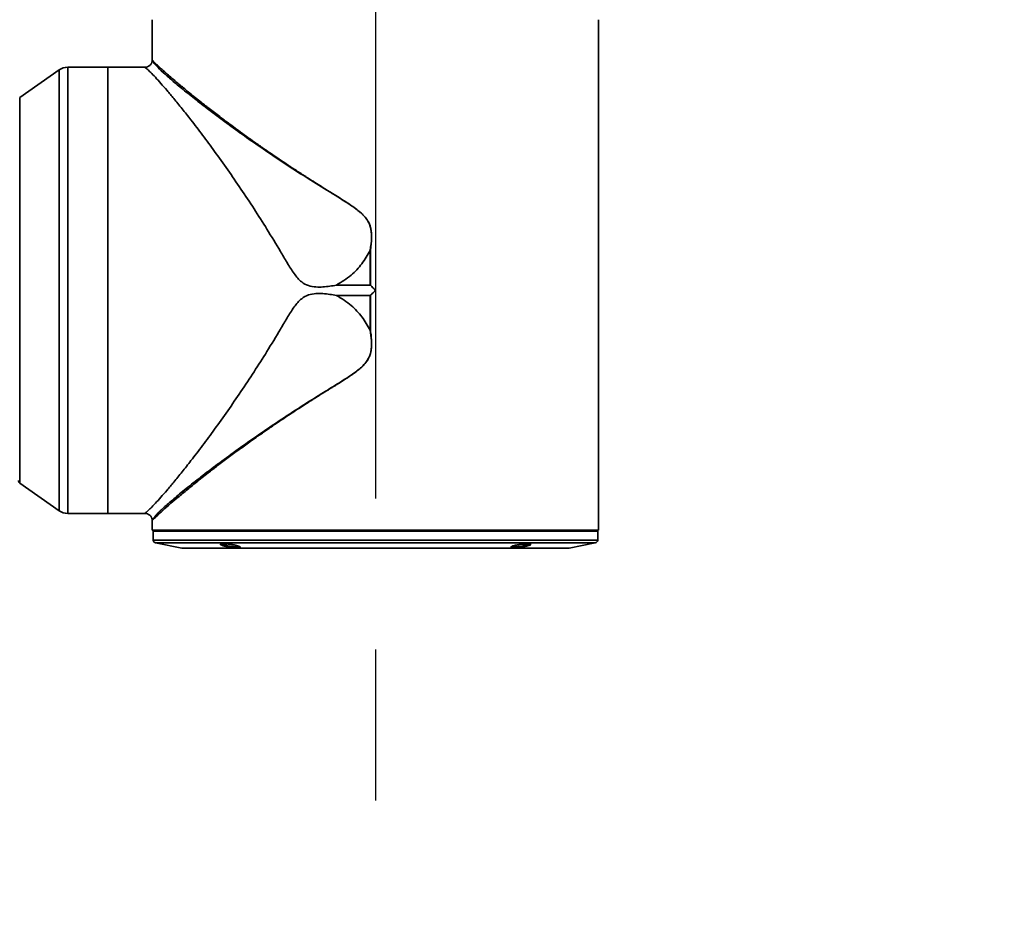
# Model space of a CAD drawing. Header units: millimetres. Extents: x 0 to 420, y 0 to 297.
# Tile 17 of 21: x 305 to 322, y 168 to 183. Entities that reach past the tile are written whole.
import ezdxf

# ---------------------------------------------------------------- set-up
doc = ezdxf.new("R2010")
doc.units = ezdxf.units.MM
doc.linetypes.add('CENTERX2', pattern=[20.32, 12.7, -2.54, 2.54, -2.54])
doc.layers.get('0').update_dxf_attribs({"lineweight": 18})
doc.layers.add('中心线层', color=6, linetype='CENTERX2', lineweight=25)
doc.layers.add('标注层', color=150, linetype='Continuous', lineweight=18)
doc.styles.add('SLDTEXTSTYLE22', font='txt')
doc.dimstyles.new('SLDDIMSTYLE1', dxfattribs={"dimtxt": 3.5, "dimasz": 4, "dimexe": 0, "dimexo": 0.0625, "dimgap": 0.875, "dimtad": 0, "dimtih": 1, "dimtoh": 1, "dimlfac": 20, "dimrnd": 1e-09, "dimzin": 12, "dimdsep": 46, "dimtxsty": 'SLDTEXTSTYLE22', "dimcen": 0, "dimdle": 8, "dimadec": 0, "dimazin": 3, "dimtfac": 1, "dimtdec": 3, "dimtofl": 0, "dimtmove": 0, "dimatfit": 3, "dimfxl": 0, "dimfrac": 2, "dimtolj": 1, "dimarcsym": 0})

# ---------------------------------------------------------------- blocks, each defined once
blk = doc.blocks.new('*X28')
at = {"layer": '标注层'}
for points in [[(378.525, 254.918), (381.707, 257.393), (381, 258.1)], [(244.165, 120.577), (240.983, 118.102), (241.69, 117.395)]]:
    blk.add_hatch(color=256, dxfattribs=at).paths.add_polyline_path(points, flags=0)
for p, q in [((378.525, 254.918), (388.205, 264.596)), ((388.205, 264.596), (402.873, 264.596)), ((244.165, 120.577), (239.923, 116.334))]:
    blk.add_line(p, q, dxfattribs=at)
at = {"layer": '标注层', "char_height": 3.5, "attachment_point": 1, "style": 'SLDTEXTSTYLE22'}
for s, insert, width in [('3800', (393.929, 269.22), 18.92737), ('%%C', (389.205, 268.574), 4.69274)]:
    blk.add_mtext(s, dxfattribs=dict(at, insert=insert, width=width))
blk = doc.blocks.new('SW_CENTERMARKSYMBOL_0')
at = {"layer": '中心线层', "color": 0}
blk.add_line((0, -0.05), (0, -59.811), dxfattribs=at)

msp = doc.modelspace()

# ---------------------------------------------------------------- linework, layer by layer
at = {"color": 7, "linetype": 'Continuous', "lineweight": 35}
for p, q in [((307.59515, 183.04732), (307.59515, 182.36598)), ((315.09515, 174.46732), (315.09515, 183.04732)), ((306.03059, 182.20212), (305.36647, 181.73725)), ((306.03059, 182.20212), (305.36647, 181.73725)), ((306.84515, 182.24732), (306.17395, 182.24732)), ((307.47189, 182.24732), (306.17395, 182.24732)), ((306.84515, 182.24732), (306.84515, 181.6367)), ((311.25763, 178.58391), (311.25763, 179.16939)), ((311.25946, 179.16925), (311.25946, 178.583)), ((311.25763, 178.58391), (310.68877, 178.58391)), ((310.68877, 178.41072), (311.25763, 178.41072)), ((311.25763, 177.82524), (311.25763, 178.41072)), ((311.25946, 178.41163), (311.25946, 177.82539)), ((305.36647, 175.25739), (306.03059, 174.79251)), ((305.36647, 175.25739), (306.03059, 174.79251)), ((306.17395, 174.74732), (306.84515, 174.74732)), ((306.17395, 174.74732), (307.47189, 174.74732)), ((307.59515, 174.63015), (307.59515, 174.46732)), ((307.59515, 174.46732), (311.34515, 174.46732)), ((307.60015, 174.46732), (307.62015, 174.44732)), ((307.6085, 174.44732), (307.61108, 174.29925)), ((315.08179, 174.44732), (307.6085, 174.44732)), ((311.34515, 174.46732), (311.34515, 174.47232)), ((311.34515, 174.46732), (315.09515, 174.46732)), ((315.07015, 174.44732), (315.09015, 174.46732)), ((315.07921, 174.29925), (315.08179, 174.44732)), ((307.65127, 174.25109), (308.08838, 174.16367)), ((314.60191, 174.16367), (315.03902, 174.25109)), ((308.09819, 174.1627), (314.5921, 174.1627))]:
    msp.add_line(p, q, dxfattribs=at)
at = {"color": 8, "linetype": 'Continuous', "lineweight": 35}
for p, q in [((307.61108, 174.29925), (313.98553, 174.29925)), ((315.03902, 174.25109), (307.65127, 174.25109)), ((313.98553, 174.29925), (315.07921, 174.29925)), ((308.08838, 174.16367), (314.60191, 174.16367))]:
    msp.add_line(p, q, dxfattribs=at)
for points in [[(306.03059, 174.79251), (306.03059, 174.79589), (306.03059, 174.81562), (306.03059, 174.85289), (306.03059, 174.90754), (306.03059, 174.97929), (306.03059, 175.0678), (306.03059, 175.17266), (306.03059, 175.29337), (306.03059, 175.42934), (306.03059, 175.57993), (306.03059, 175.74442), (306.03059, 175.92203), (306.03059, 176.11192), (306.03059, 176.31317), (306.03059, 176.52483), (306.03059, 176.74589), (306.03059, 176.9753), (306.03059, 177.21196), (306.03059, 177.45474), (306.03059, 177.7025), (306.03059, 177.95404), (306.03059, 178.20817), (306.03059, 178.46368), (306.03059, 178.71935), (306.03059, 178.97396), (306.03059, 179.2263), (306.03059, 179.47516), (306.03059, 179.71937), (306.03059, 179.95775), (306.03059, 180.18917), (306.03059, 180.41253), (306.03059, 180.62676), (306.03059, 180.83085), (306.03059, 181.02381), (306.03059, 181.20474), (306.03059, 181.37276), (306.03059, 181.52708), (306.03059, 181.66696), (306.03059, 181.79174), (306.03059, 181.90081), (306.03059, 181.99367), (306.03059, 182.06987), (306.03059, 182.12904), (306.03059, 182.17091), (306.03059, 182.19526), (306.03059, 182.20212)], [(306.03059, 174.79251), (306.03059, 174.80134), (306.03059, 174.82778), (306.03059, 174.8717), (306.03059, 174.93291), (306.03059, 175.0111), (306.03059, 175.10591), (306.03059, 175.21687), (306.03059, 175.34347), (306.03059, 175.4851), (306.03059, 175.64108), (306.03059, 175.81068), (306.03059, 175.99308), (306.03059, 176.18741), (306.03059, 176.39275), (306.03059, 176.60811), (306.03059, 176.83249), (306.03059, 177.06479), (306.03059, 177.30392), (306.03059, 177.54874), (306.03059, 177.79808), (306.03059, 178.05075), (306.03059, 178.30555), (306.03059, 178.56126), (306.03059, 178.81667), (306.03059, 179.07056), (306.03059, 179.32171), (306.03059, 179.56894), (306.03059, 179.81106), (306.03059, 180.04692), (306.03059, 180.27539), (306.03059, 180.49539), (306.03059, 180.70587), (306.03059, 180.90583), (306.03059, 181.0943), (306.03059, 181.27041), (306.03059, 181.43329), (306.03059, 181.58219), (306.03059, 181.71638), (306.03059, 181.83523), (306.03059, 181.93818), (306.03059, 182.02473), (306.03059, 182.09447), (306.03059, 182.14707), (306.03059, 182.18227), (306.03059, 182.19992), (306.03059, 182.20212)], [(306.17395, 182.24732), (306.17395, 182.24037), (306.17395, 182.21572), (306.17395, 182.17334), (306.17395, 182.11345), (306.17395, 182.03632), (306.17395, 181.94233), (306.17395, 181.83192), (306.17395, 181.70562), (306.17395, 181.56404), (306.17395, 181.40783), (306.17395, 181.23776), (306.17395, 181.05463), (306.17395, 180.85931), (306.17395, 180.65274), (306.17395, 180.43589), (306.17395, 180.20981), (306.17395, 179.97556), (306.17395, 179.73427), (306.17395, 179.48709), (306.17395, 179.23519), (306.17395, 178.97977), (306.17395, 178.72205), (306.17395, 178.46327), (306.17395, 178.20464), (306.17395, 177.94741), (306.17395, 177.6928), (306.17395, 177.44203), (306.17395, 177.19628), (306.17395, 176.95673), (306.17395, 176.72453), (306.17395, 176.50077), (306.17395, 176.28653), (306.17395, 176.08282), (306.17395, 175.89062), (306.17395, 175.71084), (306.17395, 175.54434), (306.17395, 175.39191), (306.17395, 175.25428), (306.17395, 175.13211), (306.17395, 175.02597), (306.17395, 174.93637), (306.17395, 174.86375), (306.17395, 174.80844), (306.17395, 174.77071), (306.17395, 174.75074), (306.17395, 174.74732)], [(306.17395, 182.24732), (306.17395, 182.24508), (306.17395, 182.22722), (306.17395, 182.19159), (306.17395, 182.13835), (306.17395, 182.06776), (306.17395, 181.98015), (306.17395, 181.87595), (306.17395, 181.75565), (306.17395, 181.61982), (306.17395, 181.4691), (306.17395, 181.30423), (306.17395, 181.12598), (306.17395, 180.93521), (306.17395, 180.73281), (306.17395, 180.51977), (306.17395, 180.29708), (306.17395, 180.06582), (306.17395, 179.82709), (306.17395, 179.58201), (306.17395, 179.33177), (306.17395, 179.07755), (306.17395, 178.82057), (306.17395, 178.56204), (306.17395, 178.30321), (306.17395, 178.0453), (306.17395, 177.78955), (306.17395, 177.53717), (306.17395, 177.28937), (306.17395, 177.04732), (306.17395, 176.81218), (306.17395, 176.58507), (306.17395, 176.36707), (306.17395, 176.15923), (306.17395, 175.96253), (306.17395, 175.77791), (306.17395, 175.60624), (306.17395, 175.44836), (306.17395, 175.305), (306.17395, 175.17686), (306.17395, 175.06454), (306.17395, 174.96858), (306.17395, 174.88943), (306.17395, 174.82748), (306.17395, 174.78302), (306.17395, 174.75625), (306.17395, 174.74732)], [(305.36647, 181.73725), (305.36647, 181.73629), (305.36647, 181.72163), (305.36647, 181.68935), (305.36647, 181.63965), (305.36647, 181.57278), (305.36647, 181.48912), (305.36647, 181.38911), (305.36647, 181.27331), (305.36647, 181.14235), (305.36647, 180.99695), (305.36647, 180.83789), (305.36647, 180.66604), (305.36647, 180.48236), (305.36647, 180.28783), (305.36647, 180.08352), (305.36647, 179.87055), (305.36647, 179.65008), (305.36647, 179.42331), (305.36647, 179.19149), (305.36647, 178.95587), (305.36647, 178.71775), (305.36647, 178.47842), (305.36647, 178.2392), (305.36647, 178.00139), (305.36647, 177.76629), (305.36647, 177.53518), (305.36647, 177.30932), (305.36647, 177.08996), (305.36647, 176.87828), (305.36647, 176.67544), (305.36647, 176.48255), (305.36647, 176.30067), (305.36647, 176.13078), (305.36647, 175.97382), (305.36647, 175.83064), (305.36647, 175.70203), (305.36647, 175.58868), (305.36647, 175.49122), (305.36647, 175.41018), (305.36647, 175.34599), (305.36647, 175.29902), (305.36647, 175.26952), (305.36647, 175.25765), (305.36647, 175.25739)], [(305.36647, 181.73725), (305.36647, 181.73503), (305.36647, 181.71735), (305.36647, 181.68208), (305.36647, 181.62942), (305.36647, 181.55965), (305.36647, 181.47315), (305.36647, 181.3704), (305.36647, 181.25196), (305.36647, 181.11847), (305.36647, 180.97067), (305.36647, 180.80936), (305.36647, 180.63543), (305.36647, 180.44981), (305.36647, 180.25353), (305.36647, 180.04766), (305.36647, 179.83332), (305.36647, 179.61169), (305.36647, 179.38397), (305.36647, 179.1514), (305.36647, 178.91526), (305.36647, 178.67685), (305.36647, 178.43745), (305.36647, 178.19837), (305.36647, 177.96093), (305.36647, 177.72642), (305.36647, 177.49612), (305.36647, 177.27129), (305.36647, 177.05316), (305.36647, 176.84291), (305.36647, 176.6417), (305.36647, 176.45062), (305.36647, 176.27072), (305.36647, 176.10298), (305.36647, 175.94832), (305.36647, 175.80758), (305.36647, 175.68153), (305.36647, 175.57086), (305.36647, 175.47617), (305.36647, 175.39799), (305.36647, 175.33673), (305.36647, 175.29273), (305.36647, 175.26624), (305.36647, 175.25739)]]:
    msp.add_lwpolyline(points, dxfattribs=at)
at = {"color": 7, "linetype": 'Continuous', "lineweight": 35}
msp.add_lwpolyline([(306.84515, 181.6367), (306.84515, 181.48772), (306.84515, 181.32448), (306.84515, 181.14778), (306.84515, 180.95844), (306.84515, 180.75737), (306.84515, 180.54553), (306.84515, 180.32394), (306.84515, 180.09364), (306.84515, 179.85573), (306.84515, 179.61134), (306.84515, 179.36165), (306.84515, 179.10784), (306.84515, 178.85112), (306.84515, 178.59272), (306.84515, 178.33386), (306.84515, 178.07578), (306.84515, 177.8197), (306.84515, 177.56686), (306.84515, 177.31845), (306.84515, 177.07566), (306.84515, 176.83964), (306.84515, 176.61152), (306.84515, 176.39239), (306.84515, 176.18329), (306.84515, 175.98522), (306.84515, 175.79912), (306.84515, 175.62588), (306.84515, 175.46632), (306.84515, 175.3212), (306.84515, 175.19123), (306.84515, 175.077), (306.84515, 174.97908), (306.84515, 174.89792), (306.84515, 174.83391), (306.84515, 174.78736), (306.84515, 174.75849), (306.84515, 174.74744), (306.84515, 174.74732)], dxfattribs=at)
for centre, radius, start, end in [((306.17395, 181.99732), 0.25, 90, 124.99202), ((305.39515, 175.29835), 0.05, 180, 235.00798), ((306.17395, 174.99732), 0.25, 235.00798, 270), ((307.66108, 174.30012), 0.05, 181, 258.690068), ((315.02922, 174.30012), 0.05, 281.309932, 359), ((308.09819, 174.2127), 0.05, 258.690068, 270), ((314.5921, 174.2127), 0.05, 270, 281.309932)]:
    msp.add_arc(centre, radius, start, end, dxfattribs=at)
for points, knots in [([(307.59457, 182.35642), (307.59093, 182.34135), (307.58372, 182.3115), (307.55337, 182.27601), (307.51336, 182.25138), (307.48238, 182.24859), (307.46659, 182.24716)], [0, 0, 0, 0, 0.046074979, 0.091205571, 0.136575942, 0.18366453, 0.18366453, 0.18366453, 0.18366453]), ([(307.59515, 182.36605), (307.59512, 182.36424), (307.59506, 182.36061), (307.59463, 182.35701), (307.59441, 182.35521)], [0, 0, 0, 0, 0.0054383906, 0.0108768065, 0.0108768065, 0.0108768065, 0.0108768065]), ([(310.68877, 178.58391), (310.65181, 178.57755), (310.53825, 178.55801), (310.37981, 178.54489), (310.21602, 178.56874), (310.11113, 178.6265), (310.03579, 178.7018), (309.9529, 178.81021), (309.85955, 178.96266), (309.70953, 179.21464), (309.52627, 179.52064), (309.30337, 179.87056), (309.0828, 180.20489), (308.86074, 180.52737), (308.64477, 180.83043), (308.43761, 181.1105), (308.2552, 181.34918), (308.09418, 181.55304), (307.9596, 181.71854), (307.84018, 181.86094), (307.73559, 181.98131), (307.64376, 182.08283), (307.58152, 182.14678), (307.54201, 182.18569), (307.51745, 182.20907), (307.49637, 182.22762), (307.48121, 182.23929), (307.47388, 182.24435), (307.4695, 182.24723), (307.47103, 182.24621), (307.47189, 182.24564)], [0, 0, 0, 0, 0.08172895, 0.25117377, 0.34420963, 0.43810221, 0.50589239, 0.57530453, 0.73538687, 0.89612459, 1.21963576, 1.5263142, 1.83512083, 2.15069822, 2.46867632, 2.77225208, 3.07829063, 3.32593512, 3.5752228, 3.79896555, 4.02421368, 4.25468288, 4.48718247, 4.58172053, 4.68760619, 4.80165395, 4.9093326, 4.98700813, 5.03049161, 5.08648684, 5.08648684, 5.08648684, 5.08648684]), ([(310.68877, 178.58391), (310.77411, 178.63684), (310.93374, 178.73583), (311.1253, 178.93877), (311.21255, 179.09126), (311.25643, 179.16795)], [0, 0, 0, 0, 0.300580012, 0.562258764, 0.827022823, 0.827022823, 0.827022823, 0.827022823]), ([(311.25763, 179.16939), (311.25753, 179.16935), (311.2573, 179.16926), (311.25685, 179.16878), (311.25661, 179.1683), (311.25643, 179.16795)], [0, 0, 0, 0, 0.00032781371, 0.00074266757, 0.00192517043, 0.00192517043, 0.00192517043, 0.00192517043]), ([(311.25946, 179.16925), (311.25912, 179.16927), (311.25851, 179.16932), (311.2579, 179.16937), (311.25763, 179.16939)], [0, 0, 0, 0, 0.00102709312, 0.0018340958, 0.0018340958, 0.0018340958, 0.0018340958]), ([(311.25763, 178.58391), (311.25786, 178.58389), (311.25839, 178.58383), (311.25899, 178.58344), (311.25933, 178.58312), (311.25946, 178.583)], [0, 0, 0, 0, 0.00068515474, 0.00157918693, 0.00209303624, 0.00209303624, 0.00209303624, 0.00209303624]), ([(311.25946, 178.583), (311.27548, 178.56698), (311.30405, 178.53842), (311.33261, 178.50985), (311.34515, 178.49732)], [0, 0, 0, 0, 0.067998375, 0.121180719, 0.121180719, 0.121180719, 0.121180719]), ([(310.68877, 178.41072), (310.65181, 178.41708), (310.53825, 178.43662), (310.37981, 178.44974), (310.21602, 178.42589), (310.11113, 178.36814), (310.03579, 178.29283), (309.9529, 178.18442), (309.85955, 178.03198), (309.70953, 177.77999), (309.52627, 177.474), (309.30337, 177.12407), (309.0828, 176.78974), (308.86074, 176.46727), (308.64477, 176.1642), (308.43761, 175.88414), (308.2552, 175.64546), (308.09418, 175.44159), (307.9596, 175.27609), (307.84018, 175.13369), (307.73559, 175.01332), (307.64376, 174.9118), (307.58152, 174.84785), (307.54201, 174.80894), (307.51745, 174.78556), (307.49637, 174.76701), (307.48121, 174.75534), (307.47388, 174.75028), (307.4695, 174.7474), (307.47103, 174.74842), (307.47189, 174.74899)], [0, 0, 0, 0, 0.08172895, 0.25117377, 0.34420963, 0.43810221, 0.50589239, 0.57530453, 0.73538686, 0.89612459, 1.21963576, 1.5263142, 1.83512082, 2.15069821, 2.46867631, 2.77225207, 3.07829063, 3.32593512, 3.57522279, 3.79896555, 4.02421367, 4.25468288, 4.48718246, 4.58172052, 4.68760618, 4.80165394, 4.9093326, 4.98700813, 5.0304916, 5.08648684, 5.08648684, 5.08648684, 5.08648684]), ([(310.68877, 178.41072), (310.73261, 178.38561), (310.82037, 178.33534), (310.96854, 178.21852), (311.12673, 178.05522), (311.2132, 177.90286), (311.25643, 177.82668)], [0, 0, 0, 0, 0.151470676, 0.303201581, 0.565285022, 0.827361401, 0.827361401, 0.827361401, 0.827361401]), ([(311.25946, 178.41163), (311.25923, 178.41143), (311.25882, 178.41105), (311.25816, 178.41076), (311.25777, 178.41073), (311.25763, 178.41072)], [0, 0, 0, 0, 0.00091308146, 0.00167598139, 0.00209375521, 0.00209375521, 0.00209375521, 0.00209375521]), ([(311.34515, 178.49732), (311.32918, 178.48135), (311.30062, 178.45279), (311.27206, 178.42423), (311.25946, 178.41163)], [0, 0, 0, 0, 0.067724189, 0.121180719, 0.121180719, 0.121180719, 0.121180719]), ([(311.25647, 177.82669), (311.26513, 177.76664), (311.28243, 177.64669), (311.27807, 177.49337), (311.2429, 177.37679), (311.18226, 177.27185), (311.05851, 177.15382), (310.87917, 177.03168), (310.68016, 176.90694), (310.4162, 176.74531), (310.09404, 176.54328), (309.72241, 176.30067), (309.36749, 176.05974), (309.03304, 175.82408), (308.72292, 175.59735), (308.4398, 175.38272), (308.18817, 175.18436), (307.96906, 175.00498), (307.8601, 174.90864), (307.80575, 174.86059)], [0, 0, 0, 0, 0.15226266, 0.30416458, 0.3798034, 0.45555902, 0.60569603, 0.80362901, 1.00170707, 1.19957786, 1.59221491, 1.98347158, 2.37662322, 2.77130411, 3.1619782, 3.55183159, 3.94509327, 4.33780818, 4.7286301, 4.7286301, 4.7286301, 4.7286301]), ([(311.25946, 177.82539), (311.26443, 177.79154), (311.27386, 177.7274), (311.28036, 177.6356), (311.27998, 177.55384), (311.2715, 177.47443), (311.25079, 177.39546), (311.2169, 177.32826), (311.17869, 177.27554), (311.14058, 177.23284), (311.08999, 177.18503), (311.02469, 177.13261), (310.94967, 177.0788), (310.87378, 177.02806), (310.8142, 176.98952), (310.76717, 176.95963), (310.7313, 176.937), (310.69198, 176.91233), (310.64922, 176.88563), (310.60305, 176.85687), (310.52926, 176.81104), (310.43982, 176.75529), (310.34668, 176.69676), (310.28496, 176.65772), (310.24456, 176.63207), (310.19736, 176.60183), (310.11657, 176.54982), (310.00578, 176.47773), (309.88791, 176.39998), (309.78159, 176.32904), (309.68575, 176.26439), (309.59809, 176.20461), (309.51838, 176.1497), (309.39721, 176.06545), (309.24075, 175.95499), (309.04991, 175.81713), (308.86808, 175.68291), (308.69461, 175.55209), (308.51392, 175.41269), (308.33607, 175.27216), (308.16025, 175.12932), (308.00515, 174.99999), (307.91906, 174.92552), (307.87716, 174.88928)], [0, 0, 0, 0, 0.08724889, 0.16529019, 0.23452136, 0.29551232, 0.36860853, 0.44146461, 0.48598059, 0.53445332, 0.58730629, 0.66352177, 0.74818405, 0.82343142, 0.89744201, 0.93033721, 0.96672481, 1.00660531, 1.04997907, 1.09684638, 1.14720745, 1.27499623, 1.3708521, 1.43477376, 1.46673628, 1.49681751, 1.58260197, 1.72099341, 1.84909644, 1.96254898, 2.06822876, 2.16613583, 2.25627028, 2.33863227, 2.58216893, 2.80585157, 3.03483457, 3.27325317, 3.49740331, 3.79568738, 4.07621719, 4.37229338, 4.65304673, 4.65304673, 4.65304673, 4.65304673]), ([(311.25643, 177.82668), (311.25661, 177.82633), (311.25685, 177.82585), (311.2573, 177.82537), (311.25753, 177.82528), (311.25763, 177.82524)], [0, 0, 0, 0, 0.00118335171, 0.00159782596, 0.00192441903, 0.00192441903, 0.00192441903, 0.00192441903]), ([(311.25946, 177.82539), (311.25912, 177.82536), (311.25851, 177.82531), (311.2579, 177.82526), (311.25763, 177.82524)], [0, 0, 0, 0, 0.00102691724, 0.0018340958, 0.0018340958, 0.0018340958, 0.0018340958]), ([(307.46659, 174.74747), (307.48237, 174.74605), (307.51335, 174.74325), (307.55335, 174.71864), (307.5837, 174.68317), (307.59092, 174.65334), (307.59457, 174.63827)], [0, 0, 0, 0, 0.047074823, 0.092431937, 0.137548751, 0.183607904, 0.183607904, 0.183607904, 0.183607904]), ([(307.80567, 174.86075), (307.80063, 174.85626), (307.78921, 174.84611), (307.7543, 174.81379), (307.70564, 174.76501), (307.66894, 174.72902), (307.65312, 174.71091), (307.65158, 174.70914)], [0, 0, 0, 0, 0.016376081, 0.037062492, 0.119857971, 0.206852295, 0.216254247, 0.216254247, 0.216254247, 0.216254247]), ([(307.59434, 174.63997), (307.59458, 174.63807), (307.59505, 174.63429), (307.59511, 174.63047), (307.59515, 174.62856)], [0, 0, 0, 0, 0.0057202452, 0.0114410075, 0.0114410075, 0.0114410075, 0.0114410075]), ([(308.78388, 174.20395), (308.77043, 174.20827), (308.74354, 174.2169), (308.73193, 174.22766), (308.74317, 174.2336), (308.76451, 174.23599), (308.78607, 174.23653), (308.8122, 174.23584), (308.8517, 174.23325), (308.90728, 174.22709), (308.97276, 174.21613), (309.02767, 174.20315), (309.06405, 174.18998), (309.07663, 174.17858), (309.0651, 174.17213), (309.04386, 174.16949), (309.02223, 174.1689), (308.99614, 174.16967), (308.95658, 174.17252), (308.90132, 174.17922), (308.83487, 174.1908), (308.80088, 174.19956), (308.78388, 174.20395)], [0, 0, 0, 0, 0.04350886, 0.08696762, 0.13043419, 0.152312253, 0.174136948, 0.195953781, 0.217849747, 0.261337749, 0.304814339, 0.348363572, 0.391960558, 0.435435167, 0.478880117, 0.5007575, 0.522560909, 0.544423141, 0.566273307, 0.609780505, 0.653289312, 0.696827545, 0.696827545, 0.696827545, 0.696827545]), ([(313.66088, 174.16918), (313.65394, 174.16944), (313.64004, 174.16996), (313.62184, 174.17329), (313.61394, 174.18033), (313.63097, 174.19219), (313.67096, 174.20545), (313.72824, 174.21819), (313.79457, 174.22864), (313.84938, 174.23418), (313.88746, 174.23622), (313.91215, 174.23649), (313.93197, 174.23551), (313.95057, 174.23257), (313.95827, 174.22602), (313.94119, 174.21475), (313.90106, 174.20167), (313.8438, 174.18862), (313.77749, 174.17752), (313.72292, 174.17152), (313.68454, 174.16919), (313.66878, 174.16918), (313.66088, 174.16918)], [0, 0, 0, 0, 0.02184008, 0.043697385, 0.087188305, 0.130692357, 0.174189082, 0.217667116, 0.261121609, 0.304600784, 0.326418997, 0.3483224, 0.370166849, 0.392103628, 0.435566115, 0.479048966, 0.522542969, 0.566031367, 0.60950659, 0.652993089, 0.674760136, 0.696658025, 0.696658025, 0.696658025, 0.696658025])]:
    msp.add_open_spline(points, degree=3, knots=knots, dxfattribs=at)
at = {"color": 8, "linetype": 'Continuous', "lineweight": 35}
for points, knots in [([(311.25647, 179.16795), (311.26697, 179.24184), (311.28273, 179.35271), (311.27529, 179.50187), (311.24776, 179.61088), (311.19093, 179.70775), (311.08945, 179.81453), (310.88269, 179.96451), (310.57536, 180.15113), (310.21536, 180.37422), (309.86844, 180.59799), (309.53447, 180.82041), (309.21642, 181.04062), (308.9171, 181.25452), (308.63975, 181.45974), (308.38592, 181.65393), (308.15872, 181.83408), (307.96287, 181.99561), (307.80295, 182.1346), (307.69807, 182.23497), (307.63486, 182.30309), (307.60399, 182.34038), (307.59116, 182.35982), (307.59469, 182.35481), (307.59483, 182.35462)], [0, 0, 0, 0, 0.16165628, 0.2425691, 0.32297168, 0.40333879, 0.48349109, 0.64152172, 0.9571354, 1.27082695, 1.58275197, 1.89510192, 2.20989505, 2.52303091, 2.83384703, 3.14489, 3.45891923, 3.77159093, 4.08307911, 4.39735092, 4.60730141, 4.8173, 5.02722349, 5.03574141, 5.03574141, 5.03574141, 5.03574141]), ([(307.59517, 182.36598), (307.59632, 182.36466), (307.59868, 182.36194), (307.61811, 182.34188), (307.6495, 182.31157), (307.69206, 182.27132), (307.7454, 182.2222), (307.8089, 182.16515), (307.88451, 182.09871), (307.96358, 182.03062), (308.04284, 181.96346), (308.11965, 181.89929), (308.20384, 181.82997), (308.29562, 181.7555), (308.38521, 181.68384), (308.47101, 181.61602), (308.55174, 181.55291), (308.6378, 181.48639), (308.72935, 181.41648), (308.82651, 181.34316), (308.9317, 181.26476), (309.04724, 181.17966), (309.17578, 181.08638), (309.31762, 180.98514), (309.46602, 180.88106), (309.59117, 180.79468), (309.68913, 180.72798), (309.76428, 180.67724), (309.84276, 180.62473), (309.92157, 180.57245), (309.99904, 180.5215), (310.07569, 180.47148), (310.15296, 180.42144), (310.22646, 180.37406), (310.31191, 180.31969), (310.40953, 180.25828), (310.50796, 180.19683), (310.60739, 180.13511), (310.70192, 180.07621), (310.80165, 180.0131), (310.88424, 179.95959), (310.95604, 179.91131), (311.01923, 179.86575), (311.07623, 179.82075), (311.12406, 179.77822), (311.16365, 179.7369), (311.19773, 179.69419), (311.2262, 179.64858), (311.25048, 179.59565), (311.26813, 179.53417), (311.27847, 179.46247), (311.28268, 179.3394), (311.26927, 179.24116), (311.25946, 179.16925)], [0, 0, 0, 0, 0.15293659, 0.31552975, 0.47162628, 0.63175924, 0.7820407, 0.93661788, 1.09571104, 1.25952219, 1.37788303, 1.49983576, 1.62543337, 1.75472436, 1.88775318, 1.98462468, 2.08476413, 2.18818333, 2.29489297, 2.40490279, 2.5182217, 2.64236827, 2.77634672, 2.9201634, 3.07382339, 3.21573058, 3.28191361, 3.35246298, 3.42737871, 3.50067653, 3.56998859, 3.63931206, 3.70864693, 3.77799323, 3.83589062, 3.9353379, 4.03480793, 4.09280603, 4.19339672, 4.27948619, 4.35108429, 4.4082087, 4.46799122, 4.52053601, 4.56598819, 4.60689116, 4.64461282, 4.68435687, 4.72324798, 4.77056867, 4.8225759, 4.88006294, 5.03708364, 5.03708364, 5.03708364, 5.03708364]), ([(307.87715, 174.88928), (307.82951, 174.84729), (307.7512, 174.77826), (307.67452, 174.70688), (307.62673, 174.66133), (307.59908, 174.6332), (307.59732, 174.63108), (307.59654, 174.63015)], [0, 0, 0, 0, 0.108561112, 0.178440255, 0.25057561, 0.323895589, 0.382070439, 0.382070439, 0.382070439, 0.382070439]), ([(307.65158, 174.70914), (307.64608, 174.70312), (307.63603, 174.69213), (307.62401, 174.6784), (307.61367, 174.66579), (307.6059, 174.65575), (307.60049, 174.64827), (307.59692, 174.64321), (307.59471, 174.63991), (307.59462, 174.63976), (307.59458, 174.63969)], [0, 0, 0, 0, 0.0135963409, 0.024824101, 0.0363695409, 0.0505740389, 0.0603484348, 0.0695725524, 0.081092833, 0.0899364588, 0.0899364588, 0.0899364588, 0.0899364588]), ([(308.7533, 174.24128), (308.75489, 174.2384), (308.75747, 174.23374), (308.77452, 174.22568), (308.78904, 174.22083), (308.79673, 174.21826)], [0, 0, 0, 0, 0.0216555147, 0.0350998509, 0.0502604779, 0.0502604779, 0.0502604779, 0.0502604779]), ([(313.66998, 174.1835), (313.6847, 174.18376), (313.70714, 174.18416), (313.7455, 174.18816), (313.78258, 174.19313), (313.82089, 174.20022), (313.85781, 174.20829), (313.88707, 174.21598), (313.91039, 174.22365), (313.9299, 174.2319), (313.93416, 174.23677), (313.93676, 174.23973)], [0, 0, 0, 0, 0.044448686, 0.067800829, 0.091875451, 0.130290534, 0.155197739, 0.183843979, 0.212422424, 0.23729236, 0.275824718, 0.275824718, 0.275824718, 0.275824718]), ([(308.79673, 174.21826), (308.80639, 174.21546), (308.82424, 174.21028), (308.86067, 174.20206), (308.89793, 174.19474), (308.93482, 174.1894), (308.97356, 174.18502), (309.01563, 174.18254), (309.04478, 174.18466), (309.05621, 174.189), (309.06083, 174.19168), (309.05908, 174.19373), (309.05899, 174.19384)], [0, 0, 0, 0, 0.029109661, 0.053779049, 0.089607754, 0.113260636, 0.136077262, 0.179108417, 0.222160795, 0.244932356, 0.268504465, 0.269816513, 0.269816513, 0.269816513, 0.269816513]), ([(313.63254, 174.19085), (313.63258, 174.19069), (313.63302, 174.18897), (313.64175, 174.18554), (313.65884, 174.1843), (313.66998, 174.1835)], [0, 0, 0, 0, 0.0012994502, 0.0143875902, 0.0389336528, 0.0389336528, 0.0389336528, 0.0389336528])]:
    msp.add_open_spline(points, degree=3, knots=knots, dxfattribs=at)
at = {"layer": '中心线层'}
msp.add_arc((311.34515, 187.74732), 95, 95, 85, dxfattribs=at)

# ---------------------------------------------------------------- block references
msp.add_blockref('SW_CENTERMARKSYMBOL_0', (311.34515, 187.74732), dxfattribs=at)

# ---------------------------------------------------------------- dimensions: what is measured, and where the dimension line sits
at = {"layer": '标注层'}
dim = msp.add_diameter_dim_2p(p1=(378.5248, 254.91795), p2=(244.16549, 120.57669), dimstyle='SLDDIMSTYLE1', override={"dimscale": 1, "dimpost": '%%C<>', "dimsah": 1, "dimtzin": 12}, dxfattribs=at)
dim.commit()
dim.dimension.update_dxf_attribs({"geometry": '*X28', "text_midpoint": (391.07783, 267.46929), "dimtype": 163})

doc.saveas('drawing.dxf')
